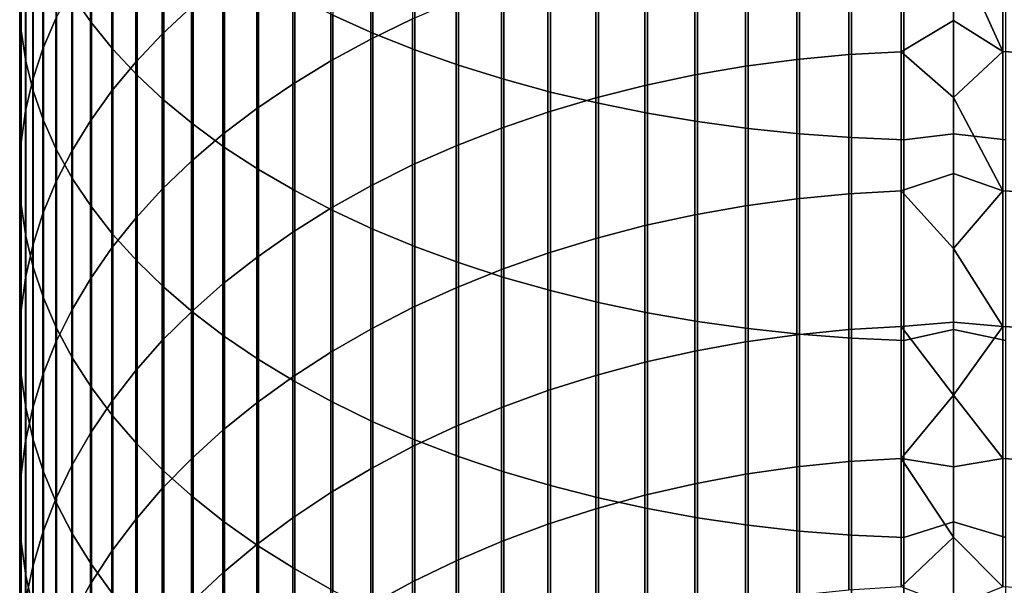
# Model space of a CAD drawing. Header units: metres. Extents: x -28 to 70, y -218 to 27.
# Tile 54 of 246: x -12 to 1, y -165 to -158. Entities that reach past the tile are written whole.
import ezdxf

# ---------------------------------------------------------------- set-up
doc = ezdxf.new("R2010")
doc.units = ezdxf.units.M
doc.layers.add('solid_10_261_002_XXX', color=7, linetype='CONTINUOUS')

msp = doc.modelspace()

# ---------------------------------------------------------------- linework, layer by layer
at = {"layer": 'solid_10_261_002_XXX'}
for points in [[(-11.272079, -155.228241, 440.285889), (-11.272079, -157.613678, 438.744476), (-11.031618, -157.9608, 439.26593), (-11.031618, -155.560989, 440.81662)], [(-7.941825, -155.321335, 446.035553), (-7.941825, -157.8638, 444.489441), (-7.428144, -158.093094, 444.855194), (-7.428144, -155.540573, 446.40741)], [(-11.949986, -155.425003, 435.456757), (-11.949986, -157.678467, 433.911774), (-11.930133, -158.065247, 434.459717), (-11.930133, -155.796661, 436.015045)], [(-11.031618, -155.560989, 440.81662), (-11.031618, -157.9608, 439.26593), (-10.756376, -158.299911, 439.775299), (-10.756376, -155.886047, 441.335083)], [(-7.428144, -155.540573, 446.40741), (-7.428144, -158.093094, 444.855194), (-6.891044, -158.306732, 445.195923), (-6.891044, -155.744812, 446.753845)], [(-9.752155, -155.742645, 426.759918), (-9.752155, -157.758438, 425.209503), (-10.124413, -158.104797, 425.647308), (-10.124413, -156.07692, 427.207001)], [(-6.891044, -155.744812, 446.753845), (-6.891044, -158.306732, 445.195923), (-6.332219, -158.504013, 445.510559), (-6.332219, -155.933426, 447.073761)], [(-11.930133, -155.796661, 436.015045), (-11.930133, -158.065247, 434.459717), (-11.872668, -158.45076, 435.005859), (-11.872668, -156.167114, 436.571533)], [(-11.487036, -155.768448, 431.205872), (-11.487036, -157.90567, 429.653107), (-11.65381, -158.294815, 430.173615), (-11.65381, -156.143234, 431.736847)], [(-10.756376, -155.886047, 441.335083), (-10.756376, -158.299911, 439.775299), (-10.447225, -158.629913, 440.270996), (-10.447225, -156.202393, 441.8396)], [(-6.920588, -155.999084, 422.985565), (-6.920588, -157.911682, 421.429565), (-7.456467, -158.170761, 421.739258), (-7.456467, -156.249603, 423.302246)], [(-6.332219, -155.933426, 447.073761), (-6.332219, -158.504013, 445.510559), (-5.753431, -158.684311, 445.798126), (-5.753431, -156.105804, 447.36618)], [(-10.124413, -156.07692, 427.207001), (-10.124413, -158.104797, 425.647308), (-10.464751, -158.463562, 426.1008), (-10.464751, -156.423157, 427.670135)], [(-5.753431, -156.105804, 447.36618), (-5.753431, -158.684311, 445.798126), (-5.156505, -158.847076, 446.057739), (-5.156505, -156.261414, 447.630127)], [(-11.872668, -156.167114, 436.571533), (-11.872668, -158.45076, 435.005859), (-11.777773, -158.833801, 435.548523), (-11.777773, -156.535202, 437.124451)], [(-11.65381, -156.143234, 431.736847), (-11.65381, -158.294815, 430.173615), (-11.783843, -158.688965, 430.700836), (-11.783843, -156.522842, 432.274628)], [(-10.447225, -156.202393, 441.8396), (-10.447225, -158.629913, 440.270996), (-10.105136, -158.949768, 440.751495), (-10.105136, -156.509018, 442.328644)], [(-7.456467, -156.249603, 423.302246), (-7.456467, -158.170761, 421.739258), (-7.968838, -158.448715, 422.071564), (-7.968838, -156.518387, 423.641998)], [(-5.156505, -156.261414, 447.630127), (-5.156505, -158.847076, 446.057739), (-4.543321, -158.991791, 446.288544), (-4.543321, -156.39978, 447.864807)], [(-10.464751, -156.423157, 427.670135), (-10.464751, -158.463562, 426.1008), (-10.772099, -158.833618, 426.568573), (-10.772099, -156.780304, 428.147858)], [(-10.105136, -156.509018, 442.328644), (-10.105136, -158.949768, 440.751495), (-9.731189, -159.258499, 441.21524), (-9.731189, -156.804947, 442.800659)], [(-4.543321, -156.39978, 447.864807), (-4.543321, -158.991791, 446.288544), (-3.915814, -159.117996, 446.489838), (-3.915814, -156.520432, 448.069458)], [(-0.670042, -156.50708, 419.750458), (-0.670042, -158.331116, 418.181763), (-1.338642, -158.368484, 418.22403), (-1.338642, -156.543274, 419.793732)], [(0, -156.93309, 419.367157), (0, -157.931503, 418.507935), (-0.670042, -158.331116, 418.181763), (-0.670042, -156.50708, 419.750458)], [(0.633895, -156.505814, 419.748932), (0.633895, -158.329819, 418.180298), (0, -156.93309, 419.367157)], [(1.302662, -156.54071, 419.790649), (1.302662, -158.365845, 418.221039), (0.633895, -158.329819, 418.180298), (0.633895, -156.505814, 419.748932)], [(-11.783843, -156.522842, 432.274628), (-11.783843, -158.688965, 430.700836), (-11.876726, -159.086868, 431.233063), (-11.876726, -156.906052, 432.817505)], [(-11.777773, -156.535202, 437.124451), (-11.777773, -158.833801, 435.548523), (-11.645746, -159.213181, 436.085968), (-11.645746, -156.899765, 437.672058)], [(-7.968838, -156.518387, 423.641998), (-7.968838, -158.448715, 422.071564), (-8.456086, -158.744705, 422.425385), (-8.456086, -156.804596, 424.003784)], [(-3.915814, -156.520432, 448.069458), (-3.915814, -159.117996, 446.489838), (-3.275962, -159.225296, 446.66098), (-3.275962, -156.623016, 448.243439)], [(-3.275962, -156.623016, 448.243439), (-3.275962, -159.225296, 446.66098), (-2.625782, -159.313339, 446.801392), (-2.625782, -156.707199, 448.38623)], [(-2.003021, -156.6035, 419.865723), (-2.003021, -158.430649, 418.294342), (-2.661086, -158.51741, 418.392487), (-2.661086, -156.687546, 419.966187)], [(-1.338642, -156.543274, 419.793732), (-1.338642, -158.368484, 418.22403), (-2.003021, -158.430649, 418.294342), (-2.003021, -156.6035, 419.865723)], [(-2.661086, -156.687546, 419.966187), (-2.661086, -158.51741, 418.392487), (-3.310761, -158.628494, 418.518158), (-3.310761, -156.795151, 420.094818)], [(-2.625782, -156.707199, 448.38623), (-2.625782, -159.313339, 446.801392), (-1.967323, -159.381866, 446.910706), (-1.967323, -156.772705, 448.497375)], [(-10.772099, -156.780304, 428.147858), (-10.772099, -158.833618, 426.568573), (-11.045485, -159.213791, 427.049133), (-11.045485, -157.147202, 428.638611)], [(-9.731189, -156.804947, 442.800659), (-9.731189, -159.258499, 441.21524), (-9.326563, -159.555099, 441.660797), (-9.326563, -157.089279, 443.25415)], [(-8.456086, -156.804596, 424.003784), (-8.456086, -158.744705, 422.425385), (-8.916676, -159.05777, 422.799622), (-8.916676, -157.107315, 424.386444)], [(-3.310761, -156.795151, 420.094818), (-3.310761, -158.628494, 418.518158), (-3.949999, -158.763565, 418.670929), (-3.949999, -156.925995, 420.251251)], [(-1.967323, -156.772705, 448.497375), (-1.967323, -159.381866, 446.910706), (-1.302662, -159.430649, 446.988495), (-1.302662, -156.819351, 448.576477)], [(-1.302662, -156.819351, 448.576477), (-1.302662, -159.430649, 446.988495), (-0.633895, -159.459549, 447.034576), (-0.633895, -156.84697, 448.623322)], [(-0.633895, -159.459549, 447.034576), (0, -159.380615, 447.103882), (0, -156.833191, 448.65097), (-0.633895, -156.84697, 448.623322)], [(0.670042, -159.458496, 447.032898), (0.670042, -156.845963, 448.621613), (0, -156.833191, 448.65097), (0, -159.380615, 447.103882)], [(-11.876726, -156.906052, 432.817505), (-11.876726, -159.086868, 431.233063), (-11.932165, -159.487259, 431.768616), (-11.932165, -157.291672, 433.3638)], [(-11.645746, -156.899765, 437.672058), (-11.645746, -159.213181, 436.085968), (-11.477005, -159.587677, 436.616516), (-11.477005, -157.259628, 438.212646)], [(-3.949999, -156.925995, 420.251251), (-3.949999, -158.763565, 418.670929), (-4.576783, -158.92218, 418.850342), (-4.576783, -157.079651, 420.434937)], [(0.633895, -158.329819, 418.180298), (0, -157.931503, 418.507935), (0, -156.93309, 419.367157)], [(-8.916676, -157.107315, 424.386444), (-8.916676, -159.05777, 422.799622), (-9.349153, -159.386917, 423.193115), (-9.349153, -157.425598, 424.788757)], [(-9.326563, -157.089279, 443.25415), (-9.326563, -159.555099, 441.660797), (-8.892533, -159.838654, 442.086731), (-8.892533, -157.361084, 443.687683)], [(-4.576783, -157.079651, 420.434937), (-4.576783, -158.92218, 418.850342), (-5.189138, -159.103836, 419.055847), (-5.189138, -157.25563, 420.645294)], [(-11.477005, -157.259628, 438.212646), (-11.477005, -159.587677, 436.616516), (-11.272079, -159.956131, 437.138489), (-11.272079, -157.613678, 438.744476)], [(-11.045485, -157.147202, 428.638611), (-11.045485, -159.213791, 427.049133), (-11.284048, -159.60289, 427.540955), (-11.284048, -157.52272, 429.1409)], [(-5.189138, -157.25563, 420.645294), (-5.189138, -159.103836, 419.055847), (-5.785134, -159.307983, 419.286743), (-5.785134, -157.4534, 420.881714)], [(-11.932165, -157.291672, 433.3638), (-11.932165, -159.487259, 431.768616), (-11.949986, -159.888885, 432.305817), (-11.949986, -157.678467, 433.911774)], [(-8.892533, -157.361084, 443.687683), (-8.892533, -159.838654, 442.086731), (-8.430468, -160.108261, 442.49173), (-8.430468, -157.619537, 444.099884)], [(-11.284048, -157.52272, 429.1409), (-11.284048, -159.60289, 427.540955), (-11.487036, -159.99968, 428.042511), (-11.487036, -157.90567, 429.653107)], [(-9.349153, -157.425598, 424.788757), (-9.349153, -159.386917, 423.193115), (-9.752155, -159.731125, 423.604584), (-9.752155, -157.758438, 425.209503)], [(-5.785134, -157.4534, 420.881714), (-5.785134, -159.307983, 419.286743), (-6.362891, -159.533966, 419.542358), (-6.362891, -157.672302, 421.143402)], [(-11.272079, -157.613678, 438.744476), (-11.272079, -159.956131, 437.138489), (-11.031618, -160.317368, 437.650238), (-11.031618, -157.9608, 439.26593)], [(-8.430468, -157.619537, 444.099884), (-8.430468, -160.108261, 442.49173), (-7.941825, -160.363068, 442.874481), (-7.941825, -157.8638, 444.489441)], [(-11.949986, -157.678467, 433.911774), (-11.949986, -159.888885, 432.305817), (-11.930133, -160.290482, 432.842957), (-11.930133, -158.065247, 434.459717)], [(-9.752155, -157.758438, 425.209503), (-9.752155, -159.731125, 423.604584), (-10.124413, -160.08931, 424.032776), (-10.124413, -158.104797, 425.647308)], [(-6.362891, -157.672302, 421.143402), (-6.362891, -159.533966, 419.542358), (-6.920588, -159.781067, 419.821869), (-6.920588, -157.911682, 421.429565)], [(-7.941825, -157.8638, 444.489441), (-7.941825, -160.363068, 442.874481), (-7.428144, -160.60228, 443.233826), (-7.428144, -158.093094, 444.855194)], [(-11.487036, -157.90567, 429.653107), (-11.487036, -159.99968, 428.042511), (-11.65381, -160.402908, 428.552216), (-11.65381, -158.294815, 430.173615)], [(-11.031618, -157.9608, 439.26593), (-11.031618, -160.317368, 437.650238), (-10.756376, -160.670258, 438.150177), (-10.756376, -158.299911, 439.775299)], [(-6.920588, -157.911682, 421.429565), (-6.920588, -159.781067, 419.821869), (-7.456467, -160.048508, 420.12439), (-7.456467, -158.170761, 421.739258)], [(0.633895, -158.329819, 418.180298), (0, -158.916946, 417.633911), (-0.670042, -158.331116, 418.181763), (0, -157.931503, 418.507935)], [(-11.930133, -158.065247, 434.459717), (-11.930133, -160.290482, 432.842957), (-11.872668, -160.690765, 433.378387), (-11.872668, -158.45076, 435.005859)], [(-10.124413, -158.104797, 425.647308), (-10.124413, -160.08931, 424.032776), (-10.464751, -160.460327, 424.476318), (-10.464751, -158.463562, 426.1008)], [(-7.428144, -158.093094, 444.855194), (-7.428144, -160.60228, 443.233826), (-6.891044, -160.825134, 443.568573), (-6.891044, -158.306732, 445.195923)], [(-7.456467, -158.170761, 421.739258), (-7.456467, -160.048508, 420.12439), (-7.968838, -160.335449, 420.448975), (-7.968838, -158.448715, 422.071564)], [(-11.65381, -158.294815, 430.173615), (-11.65381, -160.402908, 428.552216), (-11.783843, -160.81131, 429.068481), (-11.783843, -158.688965, 430.700836)], [(-10.756376, -158.299911, 439.775299), (-10.756376, -160.670258, 438.150177), (-10.447225, -161.013672, 438.636688), (-10.447225, -158.629913, 440.270996)], [(-6.891044, -158.306732, 445.195923), (-6.891044, -160.825134, 443.568573), (-6.332219, -161.030945, 443.877716), (-6.332219, -158.504013, 445.510559)], [(-1.338642, -158.368484, 418.22403), (-1.338642, -160.150146, 416.605072), (-2.003021, -160.214203, 416.673676), (-2.003021, -158.430649, 418.294342)], [(-0.670042, -158.331116, 418.181763), (-0.670042, -160.111633, 416.563843), (-1.338642, -160.150146, 416.605072), (-1.338642, -158.368484, 418.22403)], [(0, -158.916946, 417.633911), (0, -159.889206, 416.745209), (-0.670042, -160.111633, 416.563843), (-0.670042, -158.331116, 418.181763)], [(0.633895, -158.329819, 418.180298), (0.633895, -160.110291, 416.562408), (0, -158.916946, 417.633911)], [(1.302662, -158.365845, 418.221039), (1.302662, -160.147415, 416.602142), (0.633895, -160.110291, 416.562408), (0.633895, -158.329819, 418.180298)], [(-11.872668, -158.45076, 435.005859), (-11.872668, -160.690765, 433.378387), (-11.777773, -161.088501, 433.91037), (-11.777773, -158.833801, 435.548523)], [(-10.464751, -158.463562, 426.1008), (-10.464751, -160.460327, 424.476318), (-10.772099, -160.843033, 424.933777), (-10.772099, -158.833618, 426.568573)], [(-7.968838, -158.448715, 422.071564), (-7.968838, -160.335449, 420.448975), (-8.456086, -160.640976, 420.794586), (-8.456086, -158.744705, 422.425385)], [(-6.332219, -158.504013, 445.510559), (-6.332219, -161.030945, 443.877716), (-5.753431, -161.21904, 444.160278), (-5.753431, -158.684311, 445.798126)], [(-2.661086, -158.51741, 418.392487), (-2.661086, -160.303604, 416.769409), (-3.310761, -160.418091, 416.891968), (-3.310761, -158.628494, 418.518158)], [(-2.003021, -158.430649, 418.294342), (-2.003021, -160.214203, 416.673676), (-2.661086, -160.303604, 416.769409), (-2.661086, -158.51741, 418.392487)], [(-10.447225, -158.629913, 440.270996), (-10.447225, -161.013672, 438.636688), (-10.105136, -161.346542, 439.108246), (-10.105136, -158.949768, 440.751495)], [(-3.310761, -158.628494, 418.518158), (-3.310761, -160.418091, 416.891968), (-3.949999, -160.557281, 417.041016), (-3.949999, -158.763565, 418.670929)], [(-11.783843, -158.688965, 430.700836), (-11.783843, -160.81131, 429.068481), (-11.876726, -161.223602, 429.58963), (-11.876726, -159.086868, 431.233063)], [(-8.456086, -158.744705, 422.425385), (-8.456086, -160.640976, 420.794586), (-8.916676, -160.964142, 421.160126), (-8.916676, -159.05777, 422.799622)], [(-5.753431, -158.684311, 445.798126), (-5.753431, -161.21904, 444.160278), (-5.156505, -161.388824, 444.415314), (-5.156505, -158.847076, 446.057739)], [(-3.949999, -158.763565, 418.670929), (-3.949999, -160.557281, 417.041016), (-4.576783, -160.720734, 417.216034), (-4.576783, -158.92218, 418.850342)], [(-11.777773, -158.833801, 435.548523), (-11.777773, -161.088501, 433.91037), (-11.645746, -161.482407, 434.437256), (-11.645746, -159.213181, 436.085968)], [(-10.772099, -158.833618, 426.568573), (-10.772099, -160.843033, 424.933777), (-11.045485, -161.236191, 425.403778), (-11.045485, -159.213791, 427.049133)], [(-5.156505, -158.847076, 446.057739), (-5.156505, -161.388824, 444.415314), (-4.543321, -161.539795, 444.64209), (-4.543321, -158.991791, 446.288544)], [(-10.105136, -158.949768, 440.751495), (-10.105136, -161.346542, 439.108246), (-9.731189, -161.667816, 439.563385), (-9.731189, -159.258499, 441.21524)], [(-4.576783, -158.92218, 418.850342), (-4.576783, -160.720734, 417.216034), (-5.189138, -160.907944, 417.416473), (-5.189138, -159.103836, 419.055847)], [(-4.543321, -158.991791, 446.288544), (-4.543321, -161.539795, 444.64209), (-3.915814, -161.671448, 444.839874), (-3.915814, -159.117996, 446.489838)], [(0.633895, -160.110291, 416.562408), (0, -159.889206, 416.745209), (0, -158.916946, 417.633911)], [(-11.876726, -159.086868, 431.233063), (-11.876726, -161.223602, 429.58963), (-11.932165, -161.638474, 430.114044), (-11.932165, -159.487259, 431.768616)], [(-8.916676, -159.05777, 422.799622), (-8.916676, -160.964142, 421.160126), (-9.349153, -161.303925, 421.544495), (-9.349153, -159.386917, 423.193115)], [(-5.189138, -159.103836, 419.055847), (-5.189138, -160.907944, 417.416473), (-5.785134, -161.118317, 417.641724), (-5.785134, -159.307983, 419.286743)], [(-3.915814, -159.117996, 446.489838), (-3.915814, -161.671448, 444.839874), (-3.275962, -161.783371, 445.007996), (-3.275962, -159.225296, 446.66098)], [(-11.645746, -159.213181, 436.085968), (-11.645746, -161.482407, 434.437256), (-11.477005, -161.871262, 434.957397), (-11.477005, -159.587677, 436.616516)], [(-11.045485, -159.213791, 427.049133), (-11.045485, -161.236191, 425.403778), (-11.284048, -161.638565, 425.884796), (-11.284048, -159.60289, 427.540955)], [(-9.731189, -159.258499, 441.21524), (-9.731189, -161.667816, 439.563385), (-9.326563, -161.976486, 440.000671), (-9.326563, -159.555099, 441.660797)], [(-3.275962, -159.225296, 446.66098), (-3.275962, -161.783371, 445.007996), (-2.625782, -161.875229, 445.145966), (-2.625782, -159.313339, 446.801392)], [(-9.349153, -159.386917, 423.193115), (-9.349153, -161.303925, 421.544495), (-9.752155, -161.659241, 421.946411), (-9.752155, -159.731125, 423.604584)], [(-5.785134, -159.307983, 419.286743), (-5.785134, -161.118317, 417.641724), (-6.362891, -161.351196, 417.891083), (-6.362891, -159.533966, 419.542358)], [(-2.625782, -159.313339, 446.801392), (-2.625782, -161.875229, 445.145966), (-1.967323, -161.946716, 445.253357), (-1.967323, -159.381866, 446.910706)], [(-1.967323, -159.381866, 446.910706), (-1.967323, -161.946716, 445.253357), (-1.302662, -161.997604, 445.329803), (-1.302662, -159.430649, 446.988495)], [(-0.633895, -162.02774, 445.375061), (0, -161.885971, 445.489502), (0, -159.380615, 447.103882), (-0.633895, -159.459549, 447.034576)], [(0.670042, -162.026657, 445.373444), (0.670042, -159.458496, 447.032898), (0, -159.380615, 447.103882), (0, -161.885971, 445.489502)], [(-11.932165, -159.487259, 431.768616), (-11.932165, -161.638474, 430.114044), (-11.949986, -162.054626, 430.640076), (-11.949986, -159.888885, 432.305817)], [(-6.362891, -159.533966, 419.542358), (-6.362891, -161.351196, 417.891083), (-6.920588, -161.605835, 418.163727), (-6.920588, -159.781067, 419.821869)], [(-1.302662, -159.430649, 446.988495), (-1.302662, -161.997604, 445.329803), (-0.633895, -162.02774, 445.375061), (-0.633895, -159.459549, 447.034576)], [(-11.284048, -159.60289, 427.540955), (-11.284048, -161.638565, 425.884796), (-11.487036, -162.048904, 426.375336), (-11.487036, -159.99968, 428.042511)], [(-11.477005, -159.587677, 436.616516), (-11.477005, -161.871262, 434.957397), (-11.272079, -162.253845, 435.469116), (-11.272079, -159.956131, 437.138489)], [(-9.326563, -159.555099, 441.660797), (-9.326563, -161.976486, 440.000671), (-8.892533, -162.271561, 440.418701), (-8.892533, -159.838654, 442.086731)], [(-9.752155, -159.731125, 423.604584), (-9.752155, -161.659241, 421.946411), (-10.124413, -162.028992, 422.364655), (-10.124413, -160.08931, 424.032776)], [(-6.920588, -159.781067, 419.821869), (-6.920588, -161.605835, 418.163727), (-7.456467, -161.881439, 418.458832), (-7.456467, -160.048508, 420.12439)], [(-11.949986, -159.888885, 432.305817), (-11.949986, -162.054626, 430.640076), (-11.930133, -162.470734, 431.166046), (-11.930133, -160.290482, 432.842957)], [(-8.892533, -159.838654, 442.086731), (-8.892533, -162.271561, 440.418701), (-8.430468, -162.552139, 440.816193), (-8.430468, -160.108261, 442.49173)], [(0, -159.889206, 416.745209), (0, -160.848068, 415.842102), (-0.670042, -160.111633, 416.563843)], [(0.633895, -160.110291, 416.562408), (0, -160.848068, 415.842102), (0, -159.889206, 416.745209)], [(-11.487036, -159.99968, 428.042511), (-11.487036, -162.048904, 426.375336), (-11.65381, -162.465912, 426.87384), (-11.65381, -160.402908, 428.552216)], [(-11.272079, -159.956131, 437.138489), (-11.272079, -162.253845, 435.469116), (-11.031618, -162.628922, 435.970795), (-11.031618, -160.317368, 437.650238)], [(-10.124413, -160.08931, 424.032776), (-10.124413, -162.028992, 422.364655), (-10.464751, -162.411987, 422.797882), (-10.464751, -160.460327, 424.476318)], [(-8.430468, -160.108261, 442.49173), (-8.430468, -162.552139, 440.816193), (-7.941825, -162.817307, 441.191833), (-7.941825, -160.363068, 442.874481)], [(-7.456467, -160.048508, 420.12439), (-7.456467, -161.881439, 418.458832), (-7.968838, -162.177139, 418.775452), (-7.968838, -160.335449, 420.448975)], [(-1.338642, -160.150146, 416.605072), (-1.338642, -161.886917, 414.938049), (-2.003021, -161.95282, 415.004883), (-2.003021, -160.214203, 416.673676)], [(-0.670042, -160.111633, 416.563843), (-0.670042, -161.84729, 414.897888), (-1.338642, -161.886917, 414.938049), (-1.338642, -160.150146, 416.605072)], [(0, -160.848068, 415.842102), (0, -161.793304, 414.924713), (-0.670042, -161.84729, 414.897888), (-0.670042, -160.111633, 416.563843)], [(0.633895, -160.110291, 416.562408), (0.633895, -161.845901, 414.896484), (0, -160.848068, 415.842102)], [(1.302662, -160.147415, 416.602142), (1.302662, -161.884094, 414.935211), (0.633895, -161.845901, 414.896484), (0.633895, -160.110291, 416.562408)], [(-11.930133, -160.290482, 432.842957), (-11.930133, -162.470734, 431.166046), (-11.872668, -162.885498, 431.690338), (-11.872668, -160.690765, 433.378387)], [(-2.003021, -160.214203, 416.673676), (-2.003021, -161.95282, 415.004883), (-2.661086, -162.044815, 415.098114), (-2.661086, -160.303604, 416.769409)], [(-11.65381, -160.402908, 428.552216), (-11.65381, -162.465912, 426.87384), (-11.783843, -162.88826, 427.378723), (-11.783843, -160.81131, 429.068481)], [(-11.031618, -160.317368, 437.650238), (-11.031618, -162.628922, 435.970795), (-10.756376, -162.995331, 436.460907), (-10.756376, -160.670258, 438.150177)], [(-7.968838, -160.335449, 420.448975), (-7.968838, -162.177139, 418.775452), (-8.456086, -162.492004, 419.112579), (-8.456086, -160.640976, 420.794586)], [(-7.941825, -160.363068, 442.874481), (-7.941825, -162.817307, 441.191833), (-7.428144, -163.066238, 441.544495), (-7.428144, -160.60228, 443.233826)], [(-3.310761, -160.418091, 416.891968), (-3.310761, -162.162598, 415.217529), (-3.949999, -162.305801, 415.362701), (-3.949999, -160.557281, 417.041016)], [(-2.661086, -160.303604, 416.769409), (-2.661086, -162.044815, 415.098114), (-3.310761, -162.162598, 415.217529), (-3.310761, -160.418091, 416.891968)], [(-10.464751, -160.460327, 424.476318), (-10.464751, -162.411987, 422.797882), (-10.772099, -162.807037, 423.244751), (-10.772099, -160.843033, 424.933777)], [(-10.756376, -160.670258, 438.150177), (-10.756376, -162.995331, 436.460907), (-10.447225, -163.351913, 436.937866), (-10.447225, -161.013672, 438.636688)], [(-8.456086, -160.640976, 420.794586), (-8.456086, -162.492004, 419.112579), (-8.916676, -162.825027, 419.469177), (-8.916676, -160.964142, 421.160126)], [(-7.428144, -160.60228, 443.233826), (-7.428144, -163.066238, 441.544495), (-6.891044, -163.298157, 441.873047), (-6.891044, -160.825134, 443.568573)], [(-3.949999, -160.557281, 417.041016), (-3.949999, -162.305801, 415.362701), (-4.576783, -162.473984, 415.533203), (-4.576783, -160.720734, 417.216034)], [(-11.872668, -160.690765, 433.378387), (-11.872668, -162.885498, 431.690338), (-11.777773, -163.297607, 432.211273), (-11.777773, -161.088501, 433.91037)], [(-4.576783, -160.720734, 417.216034), (-4.576783, -162.473984, 415.533203), (-5.189138, -162.666595, 415.728455), (-5.189138, -160.907944, 417.416473)], [(-11.783843, -160.81131, 429.068481), (-11.783843, -162.88826, 427.378723), (-11.876726, -163.314636, 427.888428), (-11.876726, -161.223602, 429.58963)], [(-10.772099, -160.843033, 424.933777), (-10.772099, -162.807037, 423.244751), (-11.045485, -163.212891, 423.703827), (-11.045485, -161.236191, 425.403778)], [(-6.891044, -160.825134, 443.568573), (-6.891044, -163.298157, 441.873047), (-6.332219, -163.512329, 442.176453), (-6.332219, -161.030945, 443.877716)], [(-5.189138, -160.907944, 417.416473), (-5.189138, -162.666595, 415.728455), (-5.785134, -162.883041, 415.947876), (-5.785134, -161.118317, 417.641724)], [(0.633895, -161.845901, 414.896484), (0, -161.793304, 414.924713), (0, -160.848068, 415.842102)], [(-10.447225, -161.013672, 438.636688), (-10.447225, -163.351913, 436.937866), (-10.105136, -163.69754, 437.400146), (-10.105136, -161.346542, 439.108246)], [(-8.916676, -160.964142, 421.160126), (-8.916676, -162.825027, 419.469177), (-9.349153, -163.175186, 419.844116), (-9.349153, -161.303925, 421.544495)], [(-6.332219, -161.030945, 443.877716), (-6.332219, -163.512329, 442.176453), (-5.753431, -163.708069, 442.453766), (-5.753431, -161.21904, 444.160278)], [(-11.777773, -161.088501, 433.91037), (-11.777773, -163.297607, 432.211273), (-11.645746, -163.705765, 432.727203), (-11.645746, -161.482407, 434.437256)], [(-5.785134, -161.118317, 417.641724), (-5.785134, -162.883041, 415.947876), (-6.362891, -163.122635, 416.190765), (-6.362891, -161.351196, 417.891083)], [(-11.876726, -161.223602, 429.58963), (-11.876726, -163.314636, 427.888428), (-11.932165, -163.743683, 428.401337), (-11.932165, -161.638474, 430.114044)], [(-11.045485, -161.236191, 425.403778), (-11.045485, -163.212891, 423.703827), (-11.284048, -163.62825, 424.173676), (-11.284048, -161.638565, 425.884796)], [(-9.349153, -161.303925, 421.544495), (-9.349153, -163.175186, 419.844116), (-9.752155, -163.541351, 420.236176), (-9.752155, -161.659241, 421.946411)], [(-5.753431, -161.21904, 444.160278), (-5.753431, -163.708069, 442.453766), (-5.156505, -163.884766, 442.704102), (-5.156505, -161.388824, 444.415314)], [(-10.105136, -161.346542, 439.108246), (-10.105136, -163.69754, 437.400146), (-9.731189, -164.031128, 437.846344), (-9.731189, -161.667816, 439.563385)], [(-6.362891, -161.351196, 417.891083), (-6.362891, -163.122635, 416.190765), (-6.920588, -163.384628, 416.45639), (-6.920588, -161.605835, 418.163727)], [(-5.156505, -161.388824, 444.415314), (-5.156505, -163.884766, 442.704102), (-4.543321, -164.04187, 442.926666), (-4.543321, -161.539795, 444.64209)], [(-11.645746, -161.482407, 434.437256), (-11.645746, -163.705765, 432.727203), (-11.477005, -164.108688, 433.236511), (-11.477005, -161.871262, 434.957397)], [(-4.543321, -161.539795, 444.64209), (-4.543321, -164.04187, 442.926666), (-3.915814, -164.178879, 443.120758), (-3.915814, -161.671448, 444.839874)], [(-11.932165, -161.638474, 430.114044), (-11.932165, -163.743683, 428.401337), (-11.949986, -164.174042, 428.915802), (-11.949986, -162.054626, 430.640076)], [(-11.284048, -161.638565, 425.884796), (-11.284048, -163.62825, 424.173676), (-11.487036, -164.051849, 424.652802), (-11.487036, -162.048904, 426.375336)], [(-9.752155, -161.659241, 421.946411), (-9.752155, -163.541351, 420.236176), (-10.124413, -163.922379, 420.644165), (-10.124413, -162.028992, 422.364655)], [(-9.731189, -161.667816, 439.563385), (-9.731189, -164.031128, 437.846344), (-9.326563, -164.351624, 438.275024), (-9.326563, -161.976486, 440.000671)], [(-6.920588, -161.605835, 418.163727), (-6.920588, -163.384628, 416.45639), (-7.456467, -163.668198, 416.743835), (-7.456467, -161.881439, 418.458832)], [(-3.915814, -161.671448, 444.839874), (-3.915814, -164.178879, 443.120758), (-3.275962, -164.295349, 443.285767), (-3.275962, -161.783371, 445.007996)], [(-3.275962, -161.783371, 445.007996), (-3.275962, -164.295349, 443.285767), (-2.625782, -164.390945, 443.421173), (-2.625782, -161.875229, 445.145966)], [(0, -161.793304, 414.924713), (0, -162.724716, 413.993317), (-0.670042, -161.84729, 414.897888)], [(0.633895, -161.845901, 414.896484), (0, -162.724716, 413.993317), (0, -161.793304, 414.924713)], [(-11.477005, -161.871262, 434.957397), (-11.477005, -164.108688, 433.236511), (-11.272079, -164.505096, 433.737579), (-11.272079, -162.253845, 435.469116)], [(-7.456467, -161.881439, 418.458832), (-7.456467, -163.668198, 416.743835), (-7.968838, -163.972427, 417.052246), (-7.968838, -162.177139, 418.775452)], [(-2.625782, -161.875229, 445.145966), (-2.625782, -164.390945, 443.421173), (-1.967323, -164.465332, 443.526581), (-1.967323, -161.946716, 445.253357)], [(-1.338642, -161.886917, 414.938049), (-1.338642, -163.577499, 413.224213), (-2.003021, -163.645203, 413.289215), (-2.003021, -161.95282, 415.004883)], [(-0.670042, -161.84729, 414.897888), (-0.670042, -163.536804, 413.18515), (-1.338642, -163.577499, 413.224213), (-1.338642, -161.886917, 414.938049)], [(0, -162.724716, 413.993317), (-0.670042, -163.536804, 413.18515), (-0.670042, -161.84729, 414.897888)], [(-0.633895, -164.549652, 443.646027), (0, -164.347458, 443.80899), (0, -161.885971, 445.489502), (-0.633895, -162.02774, 445.375061)], [(0.633895, -161.845901, 414.896484), (0.633895, -163.53537, 413.183777), (0, -162.724716, 413.993317)], [(0.670042, -164.548523, 443.644409), (0.670042, -162.026657, 445.373444), (0, -161.885971, 445.489502), (0, -164.347458, 443.80899)], [(1.302662, -161.884094, 414.935211), (1.302662, -163.574615, 413.221436), (0.633895, -163.53537, 413.183777), (0.633895, -161.845901, 414.896484)], [(-11.949986, -162.054626, 430.640076), (-11.949986, -164.174042, 428.915802), (-11.930133, -164.60437, 429.430206), (-11.930133, -162.470734, 431.166046)], [(-11.487036, -162.048904, 426.375336), (-11.487036, -164.051849, 424.652802), (-11.65381, -164.4823, 425.13974), (-11.65381, -162.465912, 426.87384)], [(-10.124413, -162.028992, 422.364655), (-10.124413, -163.922379, 420.644165), (-10.464751, -164.317062, 421.066772), (-10.464751, -162.411987, 422.797882)], [(-9.326563, -161.976486, 440.000671), (-9.326563, -164.351624, 438.275024), (-8.892533, -164.658005, 438.684845), (-8.892533, -162.271561, 440.418701)], [(-2.661086, -162.044815, 415.098114), (-2.661086, -163.739716, 413.379913), (-3.310761, -163.860718, 413.496063), (-3.310761, -162.162598, 415.217529)], [(-2.003021, -161.95282, 415.004883), (-2.003021, -163.645203, 413.289215), (-2.661086, -163.739716, 413.379913), (-2.661086, -162.044815, 415.098114)], [(-1.967323, -161.946716, 445.253357), (-1.967323, -164.465332, 443.526581), (-1.302662, -164.518295, 443.601593), (-1.302662, -161.997604, 445.329803)], [(-1.302662, -161.997604, 445.329803), (-1.302662, -164.518295, 443.601593), (-0.633895, -164.549652, 443.646027), (-0.633895, -162.02774, 445.375061)], [(-7.968838, -162.177139, 418.775452), (-7.968838, -163.972427, 417.052246), (-8.456086, -164.296387, 417.380676), (-8.456086, -162.492004, 419.112579)], [(-3.310761, -162.162598, 415.217529), (-3.310761, -163.860718, 413.496063), (-3.949999, -164.007828, 413.637268), (-3.949999, -162.305801, 415.362701)], [(-11.272079, -162.253845, 435.469116), (-11.272079, -164.505096, 433.737579), (-11.031618, -164.893738, 434.228851), (-11.031618, -162.628922, 435.970795)], [(-8.892533, -162.271561, 440.418701), (-8.892533, -164.658005, 438.684845), (-8.430468, -164.949326, 439.074524), (-8.430468, -162.552139, 440.816193)], [(-3.949999, -162.305801, 415.362701), (-3.949999, -164.007828, 413.637268), (-4.576783, -164.180603, 413.803101), (-4.576783, -162.473984, 415.533203)], [(-10.464751, -162.411987, 422.797882), (-10.464751, -164.317062, 421.066772), (-10.772099, -164.724167, 421.502655), (-10.772099, -162.807037, 423.244751)], [(-11.930133, -162.470734, 431.166046), (-11.930133, -164.60437, 429.430206), (-11.872668, -165.033295, 429.942993), (-11.872668, -162.885498, 431.690338)], [(-11.65381, -162.465912, 426.87384), (-11.65381, -164.4823, 425.13974), (-11.783843, -164.918289, 425.632904), (-11.783843, -162.88826, 427.378723)], [(-8.456086, -162.492004, 419.112579), (-8.456086, -164.296387, 417.380676), (-8.916676, -164.639038, 417.728027), (-8.916676, -162.825027, 419.469177)], [(-8.430468, -162.552139, 440.816193), (-8.430468, -164.949326, 439.074524), (-7.941825, -165.224655, 439.44281), (-7.941825, -162.817307, 441.191833)], [(-4.576783, -162.473984, 415.533203), (-4.576783, -164.180603, 413.803101), (-5.189138, -164.378479, 413.993042), (-5.189138, -162.666595, 415.728455)], [(-11.031618, -162.628922, 435.970795), (-11.031618, -164.893738, 434.228851), (-10.756376, -165.273392, 434.708771), (-10.756376, -162.995331, 436.460907)], [(-5.189138, -162.666595, 415.728455), (-5.189138, -164.378479, 413.993042), (-5.785134, -164.600845, 414.206451), (-5.785134, -162.883041, 415.947876)], [(-10.772099, -162.807037, 423.244751), (-10.772099, -164.724167, 421.502655), (-11.045485, -165.14241, 421.9505), (-11.045485, -163.212891, 423.703827)], [(0, -162.724716, 413.993317), (0, -163.64209, 413.048065), (-0.670042, -163.536804, 413.18515)], [(0.633895, -163.53537, 413.183777), (0, -163.64209, 413.048065), (0, -162.724716, 413.993317)], [(-11.783843, -162.88826, 427.378723), (-11.783843, -164.918289, 425.632904), (-11.876726, -165.358429, 426.130768), (-11.876726, -163.314636, 427.888428)], [(-11.872668, -162.885498, 431.690338), (-11.872668, -165.033295, 429.942993), (-11.777773, -165.459488, 430.452454), (-11.777773, -163.297607, 432.211273)], [(-8.916676, -162.825027, 419.469177), (-8.916676, -164.639038, 417.728027), (-9.349153, -164.999298, 418.093231), (-9.349153, -163.175186, 419.844116)], [(-7.941825, -162.817307, 441.191833), (-7.941825, -165.224655, 439.44281), (-7.428144, -165.483139, 439.788544), (-7.428144, -163.066238, 441.544495)], [(-5.785134, -162.883041, 415.947876), (-5.785134, -164.600845, 414.206451), (-6.362891, -164.846985, 414.442719), (-6.362891, -163.122635, 416.190765)], [(-10.756376, -162.995331, 436.460907), (-10.756376, -165.273392, 434.708771), (-10.447225, -165.642868, 435.175781), (-10.447225, -163.351913, 436.937866)], [(-7.428144, -163.066238, 441.544495), (-7.428144, -165.483139, 439.788544), (-6.891044, -165.723938, 440.110626), (-6.891044, -163.298157, 441.873047)], [(-9.349153, -163.175186, 419.844116), (-9.349153, -164.999298, 418.093231), (-9.752155, -165.376038, 418.475159), (-9.752155, -163.541351, 420.236176)], [(-6.362891, -163.122635, 416.190765), (-6.362891, -164.846985, 414.442719), (-6.920588, -165.116135, 414.70105), (-6.920588, -163.384628, 416.45639)], [(-11.876726, -163.314636, 427.888428), (-11.876726, -165.358429, 426.130768), (-11.932165, -165.801315, 426.631744), (-11.932165, -163.743683, 428.401337)], [(-11.777773, -163.297607, 432.211273), (-11.777773, -165.459488, 430.452454), (-11.645746, -165.881577, 430.957062), (-11.645746, -163.705765, 432.727203)], [(-11.045485, -163.212891, 423.703827), (-11.045485, -165.14241, 421.9505), (-11.284048, -165.570465, 422.408813), (-11.284048, -163.62825, 424.173676)], [(-6.891044, -163.298157, 441.873047), (-6.891044, -165.723938, 440.110626), (-6.332219, -165.94632, 440.408081), (-6.332219, -163.512329, 442.176453)], [(-10.447225, -163.351913, 436.937866), (-10.447225, -165.642868, 435.175781), (-10.105136, -166.000992, 435.628479), (-10.105136, -163.69754, 437.400146)], [(-6.920588, -163.384628, 416.45639), (-6.920588, -165.116135, 414.70105), (-7.456467, -165.40744, 414.980682), (-7.456467, -163.668198, 416.743835)], [(-9.752155, -163.541351, 420.236176), (-9.752155, -165.376038, 418.475159), (-10.124413, -165.768066, 418.872589), (-10.124413, -163.922379, 420.644165)], [(-6.332219, -163.512329, 442.176453), (-6.332219, -165.94632, 440.408081), (-5.753431, -166.149567, 440.679932), (-5.753431, -163.708069, 442.453766)], [(-0.670042, -163.536804, 413.18515), (-0.670042, -165.178894, 411.42691), (-1.338642, -165.220642, 411.464844), (-1.338642, -163.577499, 413.224213)], [(0, -164.545212, 412.089203), (-0.670042, -165.178894, 411.42691), (-0.670042, -163.536804, 413.18515)], [(0, -163.64209, 413.048065), (0, -164.545212, 412.089203), (-0.670042, -163.536804, 413.18515)], [(0.633895, -163.53537, 413.183777), (0.633895, -165.177429, 411.425568), (0, -164.545212, 412.089203), (0, -163.64209, 413.048065)], [(1.302662, -163.574615, 413.221436), (1.302662, -165.217682, 411.462158), (0.633895, -165.177429, 411.425568), (0.633895, -163.53537, 413.183777)], [(-11.284048, -163.62825, 424.173676), (-11.284048, -165.570465, 422.408813), (-11.487036, -166.006973, 422.876221), (-11.487036, -164.051849, 424.652802)], [(-10.105136, -163.69754, 437.400146), (-10.105136, -166.000992, 435.628479), (-9.731189, -166.346649, 436.065399), (-9.731189, -164.031128, 437.846344)], [(-7.456467, -163.668198, 416.743835), (-7.456467, -165.40744, 414.980682), (-7.968838, -165.719986, 415.28067), (-7.968838, -163.972427, 417.052246)], [(-2.003021, -163.645203, 413.289215), (-2.003021, -165.2901, 411.527954), (-2.661086, -165.387039, 411.616058), (-2.661086, -163.739716, 413.379913)], [(-1.338642, -163.577499, 413.224213), (-1.338642, -165.220642, 411.464844), (-2.003021, -165.2901, 411.527954), (-2.003021, -163.645203, 413.289215)], [(-11.932165, -163.743683, 428.401337), (-11.932165, -165.801315, 426.631744), (-11.949986, -166.245575, 427.134277), (-11.949986, -164.174042, 428.915802)], [(-11.645746, -163.705765, 432.727203), (-11.645746, -165.881577, 430.957062), (-11.477005, -166.298264, 431.45517), (-11.477005, -164.108688, 433.236511)], [(-5.753431, -163.708069, 442.453766), (-5.753431, -166.149567, 440.679932), (-5.156505, -166.333038, 440.925323), (-5.156505, -163.884766, 442.704102)], [(-2.661086, -163.739716, 413.379913), (-2.661086, -165.387039, 411.616058), (-3.310761, -165.511169, 411.728851), (-3.310761, -163.860718, 413.496063)], [(-10.124413, -163.922379, 420.644165), (-10.124413, -165.768066, 418.872589), (-10.464751, -166.174149, 419.284271), (-10.464751, -164.317062, 421.066772)], [(-5.156505, -163.884766, 442.704102), (-5.156505, -166.333038, 440.925323), (-4.543321, -166.496155, 441.143524), (-4.543321, -164.04187, 442.926666)], [(-3.310761, -163.860718, 413.496063), (-3.310761, -165.511169, 411.728851), (-3.949999, -165.662094, 411.865997), (-3.949999, -164.007828, 413.637268)], [(-11.487036, -164.051849, 424.652802), (-11.487036, -166.006973, 422.876221), (-11.65381, -166.450577, 423.351196), (-11.65381, -164.4823, 425.13974)], [(-9.731189, -164.031128, 437.846344), (-9.731189, -166.346649, 436.065399), (-9.326563, -166.678726, 436.485168), (-9.326563, -164.351624, 438.275024)], [(-7.968838, -163.972427, 417.052246), (-7.968838, -165.719986, 415.28067), (-8.456086, -166.052795, 415.600098), (-8.456086, -164.296387, 417.380676)], [(-3.949999, -164.007828, 413.637268), (-3.949999, -165.662094, 411.865997), (-4.576783, -165.839325, 412.027039), (-4.576783, -164.180603, 413.803101)], [(-4.543321, -164.04187, 442.926666), (-4.543321, -166.496155, 441.143524), (-3.915814, -166.638412, 441.333801), (-3.915814, -164.178879, 443.120758)], [(-11.949986, -164.174042, 428.915802), (-11.949986, -166.245575, 427.134277), (-11.930133, -166.689789, 427.636749), (-11.930133, -164.60437, 429.430206)], [(-11.477005, -164.108688, 433.236511), (-11.477005, -166.298264, 431.45517), (-11.272079, -166.708206, 431.945221), (-11.272079, -164.505096, 433.737579)], [(-4.576783, -164.180603, 413.803101), (-4.576783, -165.839325, 412.027039), (-5.189138, -166.042328, 412.211487), (-5.189138, -164.378479, 413.993042)], [(-3.915814, -164.178879, 443.120758), (-3.915814, -166.638412, 441.333801), (-3.275962, -166.759354, 441.495575), (-3.275962, -164.295349, 443.285767)], [(-10.464751, -164.317062, 421.066772), (-10.464751, -166.174149, 419.284271), (-10.772099, -166.593018, 419.708893), (-10.772099, -164.724167, 421.502655)], [(-8.456086, -164.296387, 417.380676), (-8.456086, -166.052795, 415.600098), (-8.916676, -166.4048, 415.937988), (-8.916676, -164.639038, 417.728027)], [(-3.275962, -164.295349, 443.285767), (-3.275962, -166.759354, 441.495575), (-2.625782, -166.858612, 441.628326), (-2.625782, -164.390945, 443.421173)], [(-9.326563, -164.351624, 438.275024), (-9.326563, -166.678726, 436.485168), (-8.892533, -166.996201, 436.886475), (-8.892533, -164.658005, 438.684845)], [(-5.189138, -164.378479, 413.993042), (-5.189138, -166.042328, 412.211487), (-5.785134, -166.270432, 412.418762), (-5.785134, -164.600845, 414.206451)], [(-2.625782, -164.390945, 443.421173), (-2.625782, -166.858612, 441.628326), (-1.967323, -166.935852, 441.731628), (-1.967323, -164.465332, 443.526581)], [(-0.633895, -167.023407, 441.848755), (0, -166.763321, 442.063568), (0, -164.347458, 443.80899), (-0.633895, -164.549652, 443.646027)], [(0.670042, -167.022217, 441.847168), (0.670042, -164.548523, 443.644409), (0, -164.347458, 443.80899), (0, -166.763321, 442.063568)], [(-11.65381, -164.4823, 425.13974), (-11.65381, -166.450577, 423.351196), (-11.783843, -166.899872, 423.832275), (-11.783843, -164.918289, 425.632904)], [(-11.272079, -164.505096, 433.737579), (-11.272079, -166.708206, 431.945221), (-11.031618, -167.110123, 432.42569), (-11.031618, -164.893738, 434.228851)], [(-1.967323, -164.465332, 443.526581), (-1.967323, -166.935852, 441.731628), (-1.302662, -166.990845, 441.805206), (-1.302662, -164.518295, 443.601593)], [(-1.302662, -164.518295, 443.601593), (-1.302662, -166.990845, 441.805206), (-0.633895, -167.023407, 441.848755), (-0.633895, -164.549652, 443.646027)], [(0.633895, -165.177429, 411.425568), (0, -165.433899, 411.116943), (-0.670042, -165.178894, 411.42691), (0, -164.545212, 412.089203)], [(-11.930133, -164.60437, 429.430206), (-11.930133, -166.689789, 427.636749), (-11.872668, -167.132568, 428.137604), (-11.872668, -165.033295, 429.942993)], [(-8.916676, -164.639038, 417.728027), (-8.916676, -166.4048, 415.937988), (-9.349153, -166.774902, 416.293213), (-9.349153, -164.999298, 418.093231)], [(-8.892533, -164.658005, 438.684845), (-8.892533, -166.996201, 436.886475), (-8.430468, -167.29805, 437.268036), (-8.430468, -164.949326, 439.074524)], [(-5.785134, -164.600845, 414.206451), (-5.785134, -166.270432, 412.418762), (-6.362891, -166.522934, 412.648224), (-6.362891, -164.846985, 414.442719)], [(-10.772099, -164.724167, 421.502655), (-10.772099, -166.593018, 419.708893), (-11.045485, -167.023331, 420.145111), (-11.045485, -165.14241, 421.9505)], [(-11.783843, -164.918289, 425.632904), (-11.783843, -166.899872, 423.832275), (-11.876726, -167.353439, 424.317932), (-11.876726, -165.358429, 426.130768)], [(-11.031618, -164.893738, 434.228851), (-11.031618, -167.110123, 432.42569), (-10.756376, -167.502747, 432.89505), (-10.756376, -165.273392, 434.708771)], [(-8.430468, -164.949326, 439.074524), (-8.430468, -167.29805, 437.268036), (-7.941825, -167.583344, 437.628662), (-7.941825, -165.224655, 439.44281)], [(-6.362891, -164.846985, 414.442719), (-6.362891, -166.522934, 412.648224), (-6.920588, -166.799042, 412.899109), (-6.920588, -165.116135, 414.70105)], [(-11.872668, -165.033295, 429.942993), (-11.872668, -167.132568, 428.137604), (-11.777773, -167.57251, 428.635254), (-11.777773, -165.459488, 430.452454)], [(-9.349153, -164.999298, 418.093231), (-9.349153, -166.774902, 416.293213), (-9.752155, -167.161942, 416.664703), (-9.752155, -165.376038, 418.475159)], [(-11.045485, -165.14241, 421.9505), (-11.045485, -167.023331, 420.145111), (-11.284048, -167.46373, 420.591583), (-11.284048, -165.570465, 422.408813)], [(-6.920588, -165.116135, 414.70105), (-6.920588, -166.799042, 412.899109), (-7.456467, -167.097885, 413.170654), (-7.456467, -165.40744, 414.980682)]]:
    msp.add_3dface(points, dxfattribs=at)

doc.saveas('drawing.dxf')
